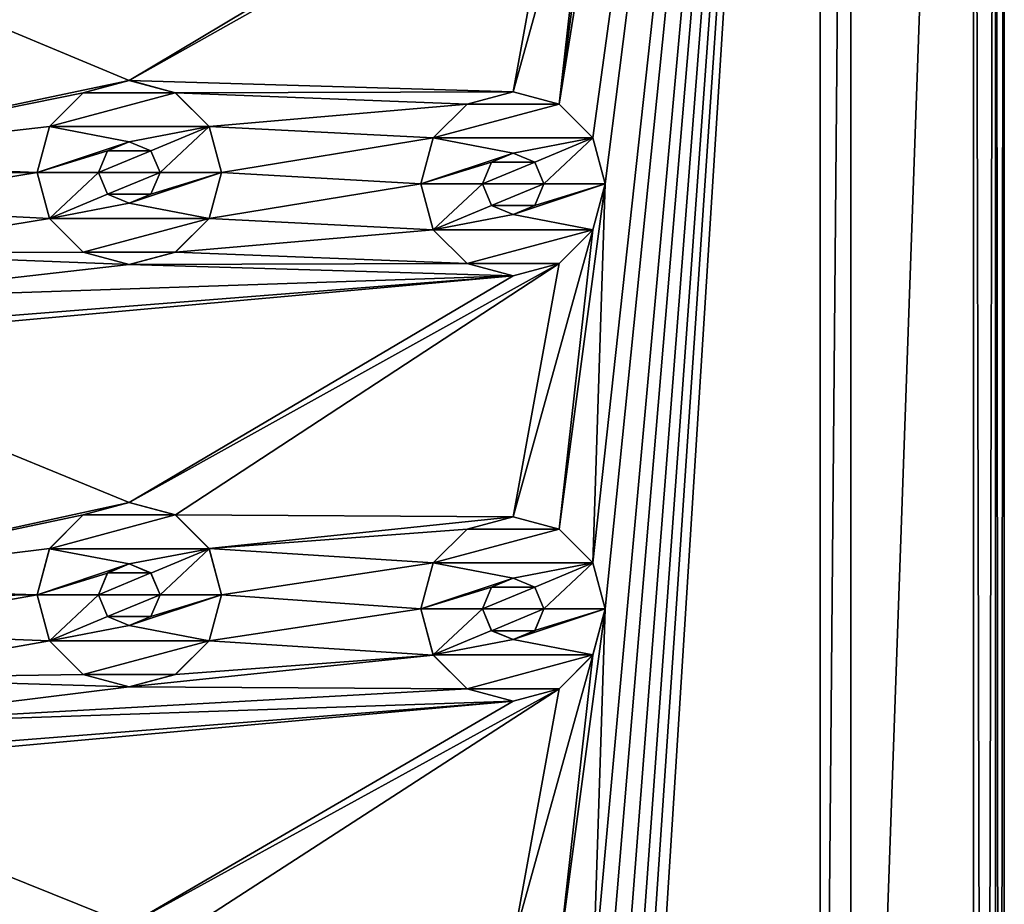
# Model space of a CAD drawing. Header units: millimetres. Extents: x -178 to 325, y 0 to 197.
# Tile 37 of 256: x -152 to -136, y 144 to 158. Entities that reach past the tile are written whole.
import ezdxf

# ---------------------------------------------------------------- set-up
doc = ezdxf.new("R2010")
doc.units = ezdxf.units.MM
doc.header["$LTSCALE"] = 52.148148
for name, color, linetype in [('6044', 7, 'CONTINUOUS'), ('6045', 7, 'CONTINUOUS'), ('6047', 7, 'CONTINUOUS'), ('6050', 7, 'CONTINUOUS'), ('6057', 7, 'CONTINUOUS'), ('6058', 7, 'CONTINUOUS'), ('6059', 7, 'CONTINUOUS'), ('6066', 7, 'CONTINUOUS'), ('6087', 7, 'CONTINUOUS'), ('6088', 7, 'CONTINUOUS'), ('6089', 7, 'CONTINUOUS'), ('6090', 7, 'CONTINUOUS'), ('6091', 7, 'CONTINUOUS'), ('6092', 7, 'CONTINUOUS'), ('6093', 7, 'CONTINUOUS'), ('6094', 7, 'CONTINUOUS'), ('6095', 7, 'CONTINUOUS'), ('6096', 7, 'CONTINUOUS'), ('6197', 7, 'CONTINUOUS'), ('6198', 7, 'CONTINUOUS'), ('6199', 7, 'CONTINUOUS'), ('6200', 7, 'CONTINUOUS'), ('6201', 7, 'CONTINUOUS'), ('6202', 7, 'CONTINUOUS'), ('6203', 7, 'CONTINUOUS'), ('6204', 7, 'CONTINUOUS'), ('6205', 7, 'CONTINUOUS'), ('6206', 7, 'CONTINUOUS')]:
    doc.layers.add(name, color=color, linetype=linetype)

msp = doc.modelspace()

# ---------------------------------------------------------------- linework, layer by layer
at = {"layer": '6044', "linetype": 'CONTINUOUS'}
for points in [[(-136.25, 183.25, -7.5), (-136.25, 26.75, -7.5), (-163.75, 183.25, -7.5), (-136.25, 183.25, -7.5)], [(-163.75, 183.25, -7.5), (-136.25, 26.75, -7.5), (-163.75, 26.75, -7.5), (-163.75, 183.25, -7.5)]]:
    msp.add_3dface(points, dxfattribs=at)
at = {"layer": '6045', "linetype": 'CONTINUOUS'}
for points in [[(-138.75, 183.25, 7.5), (-142.25, 162.486, 7.5), (-143, 156.864, 7.5), (-138.75, 183.25, 7.5)], [(-142.451, 156.314, 7.5), (-138.75, 183.25, 7.5), (-143, 156.864, 7.5), (-142.451, 156.314, 7.5)], [(-142.25, 155.565, 7.5), (-138.75, 183.25, 7.5), (-142.451, 156.314, 7.5), (-142.25, 155.565, 7.5)], [(-138.75, 183.25, 7.5), (-142.25, 155.565, 7.5), (-142.451, 149.393, 7.5), (-138.75, 183.25, 7.5)], [(-142.25, 148.643, 7.5), (-138.75, 183.25, 7.5), (-142.451, 149.393, 7.5), (-142.25, 148.643, 7.5)], [(-138.75, 183.25, 7.5), (-142.25, 148.643, 7.5), (-142.451, 142.472, 7.5), (-138.75, 183.25, 7.5)], [(-142.25, 141.722, 7.5), (-138.75, 183.25, 7.5), (-142.451, 142.472, 7.5), (-142.25, 141.722, 7.5)], [(-138.75, 183.25, 7.5), (-142.25, 141.722, 7.5), (-142.451, 135.55, 7.5), (-138.75, 183.25, 7.5)], [(-142.25, 134.8, 7.5), (-138.75, 183.25, 7.5), (-142.451, 135.55, 7.5), (-142.25, 134.8, 7.5)], [(-138.75, 183.25, 7.5), (-142.25, 134.8, 7.5), (-142.451, 128.629, 7.5), (-138.75, 183.25, 7.5)], [(-142.25, 127.879, 7.5), (-138.75, 183.25, 7.5), (-142.451, 128.629, 7.5), (-142.25, 127.879, 7.5)], [(-138.75, 126.75, 7.5), (-138.75, 183.25, 7.5), (-142.25, 127.879, 7.5), (-138.75, 126.75, 7.5)], [(-136.25, 26.75, 7.5), (-136.25, 183.25, 7.5), (-138.25, 126.75, 7.5), (-136.25, 26.75, 7.5)], [(-136.25, 183.25, 7.5), (-138.25, 183.25, 7.5), (-138.25, 126.75, 7.5), (-136.25, 183.25, 7.5)], [(-142.25, 162.486, 7.5), (-142.451, 161.736, 7.5), (-143, 156.864, 7.5), (-142.25, 162.486, 7.5)], [(-142.451, 161.736, 7.5), (-143, 161.187, 7.5), (-143.75, 157.064, 7.5), (-142.451, 161.736, 7.5)], [(-143, 156.864, 7.5), (-142.451, 161.736, 7.5), (-143.75, 157.064, 7.5), (-143, 156.864, 7.5)], [(-143, 161.187, 7.5), (-143.75, 160.986, 7.5), (-150, 157.249, 7.5), (-143, 161.187, 7.5)], [(-143.75, 157.064, 7.5), (-143, 161.187, 7.5), (-150, 157.249, 7.5), (-143.75, 157.064, 7.5)], [(-143.75, 160.986, 7.5), (-156.25, 159.857, 7.5), (-150, 157.249, 7.5), (-143.75, 160.986, 7.5)], [(-156.25, 159.857, 7.5), (-156.25, 155.935, 7.5), (-150, 157.249, 7.5), (-156.25, 159.857, 7.5)], [(-150, 157.249, 7.5), (-156.25, 155.935, 7.5), (-150.75, 157.049, 7.5), (-150, 157.249, 7.5)], [(-149.25, 157.049, 7.5), (-143.75, 157.064, 7.5), (-150, 157.249, 7.5), (-149.25, 157.049, 7.5)], [(-150.75, 157.049, 7.5), (-156.25, 155.935, 7.5), (-151.299, 156.5, 7.5), (-150.75, 157.049, 7.5)], [(-144.5, 156.864, 7.5), (-143.75, 157.064, 7.5), (-149.25, 157.049, 7.5), (-144.5, 156.864, 7.5)], [(-148.701, 156.5, 7.5), (-144.5, 156.864, 7.5), (-149.25, 157.049, 7.5), (-148.701, 156.5, 7.5)], [(-145.049, 156.314, 7.5), (-144.5, 156.864, 7.5), (-148.701, 156.5, 7.5), (-145.049, 156.314, 7.5)], [(-151.299, 156.5, 7.5), (-156.25, 155.935, 7.5), (-151.5, 155.75, 7.5), (-151.299, 156.5, 7.5)], [(-148.5, 155.75, 7.5), (-145.049, 156.314, 7.5), (-148.701, 156.5, 7.5), (-148.5, 155.75, 7.5)], [(-150, 156.25, 7.5), (-150.353, 156.104, 7.5), (-149.647, 156.104, 7.5), (-150, 156.25, 7.5)], [(-145.25, 155.565, 7.5), (-145.049, 156.314, 7.5), (-148.5, 155.75, 7.5), (-145.25, 155.565, 7.5)], [(-150.353, 156.104, 7.5), (-150.5, 155.75, 7.5), (-149.647, 156.104, 7.5), (-150.353, 156.104, 7.5)], [(-149.647, 156.104, 7.5), (-150.5, 155.75, 7.5), (-149.5, 155.75, 7.5), (-149.647, 156.104, 7.5)], [(-143.75, 156.064, 7.5), (-144.103, 155.918, 7.5), (-143.397, 155.918, 7.5), (-143.75, 156.064, 7.5)], [(-156.25, 155.935, 7.5), (-155.5, 155.734, 7.5), (-151.5, 155.75, 7.5), (-156.25, 155.935, 7.5)], [(-144.103, 155.918, 7.5), (-144.25, 155.565, 7.5), (-143.397, 155.918, 7.5), (-144.103, 155.918, 7.5)], [(-143.397, 155.918, 7.5), (-144.25, 155.565, 7.5), (-143.25, 155.565, 7.5), (-143.397, 155.918, 7.5)], [(-155.5, 155.734, 7.5), (-154.951, 155.185, 7.5), (-151.5, 155.75, 7.5), (-155.5, 155.734, 7.5)], [(-151.5, 155.75, 7.5), (-154.951, 155.185, 7.5), (-151.299, 155, 7.5), (-151.5, 155.75, 7.5)], [(-149.5, 155.75, 7.5), (-150.5, 155.75, 7.5), (-150.353, 155.396, 7.5), (-149.5, 155.75, 7.5)], [(-149.647, 155.396, 7.5), (-149.5, 155.75, 7.5), (-150.353, 155.396, 7.5), (-149.647, 155.396, 7.5)], [(-145.25, 155.565, 7.5), (-148.5, 155.75, 7.5), (-148.701, 155, 7.5), (-145.25, 155.565, 7.5)], [(-145.049, 154.815, 7.5), (-145.25, 155.565, 7.5), (-148.701, 155, 7.5), (-145.049, 154.815, 7.5)], [(-143.25, 155.565, 7.5), (-144.25, 155.565, 7.5), (-144.103, 155.211, 7.5), (-143.25, 155.565, 7.5)], [(-143.397, 155.211, 7.5), (-143.25, 155.565, 7.5), (-144.103, 155.211, 7.5), (-143.397, 155.211, 7.5)], [(-142.25, 155.565, 7.5), (-142.451, 154.815, 7.5), (-143, 149.942, 7.5), (-142.25, 155.565, 7.5)], [(-142.451, 149.393, 7.5), (-142.25, 155.565, 7.5), (-143, 149.942, 7.5), (-142.451, 149.393, 7.5)], [(-150, 155.25, 7.5), (-149.647, 155.396, 7.5), (-150.353, 155.396, 7.5), (-150, 155.25, 7.5)], [(-154.951, 155.185, 7.5), (-154.75, 154.435, 7.5), (-151.299, 155, 7.5), (-154.951, 155.185, 7.5)], [(-143.75, 155.065, 7.5), (-143.397, 155.211, 7.5), (-144.103, 155.211, 7.5), (-143.75, 155.065, 7.5)], [(-151.299, 155, 7.5), (-154.75, 154.435, 7.5), (-150.75, 154.451, 7.5), (-151.299, 155, 7.5)], [(-149.25, 154.451, 7.5), (-145.049, 154.815, 7.5), (-148.701, 155, 7.5), (-149.25, 154.451, 7.5)], [(-144.5, 154.266, 7.5), (-145.049, 154.815, 7.5), (-149.25, 154.451, 7.5), (-144.5, 154.266, 7.5)], [(-142.451, 154.815, 7.5), (-143, 154.266, 7.5), (-143.75, 150.143, 7.5), (-142.451, 154.815, 7.5)], [(-143, 149.942, 7.5), (-142.451, 154.815, 7.5), (-143.75, 150.143, 7.5), (-143, 149.942, 7.5)], [(-154.75, 154.435, 7.5), (-154.951, 153.686, 7.5), (-150, 154.251, 7.5), (-154.75, 154.435, 7.5)], [(-150.75, 154.451, 7.5), (-154.75, 154.435, 7.5), (-150, 154.251, 7.5), (-150.75, 154.451, 7.5)], [(-150, 154.251, 7.5), (-144.5, 154.266, 7.5), (-149.25, 154.451, 7.5), (-150, 154.251, 7.5)], [(-143.75, 154.065, 7.5), (-144.5, 154.266, 7.5), (-150, 154.251, 7.5), (-143.75, 154.065, 7.5)], [(-143, 154.266, 7.5), (-143.75, 154.065, 7.5), (-150, 150.374, 7.5), (-143, 154.266, 7.5)], [(-149.25, 150.174, 7.5), (-143, 154.266, 7.5), (-150, 150.374, 7.5), (-149.25, 150.174, 7.5)], [(-143.75, 150.143, 7.5), (-143, 154.266, 7.5), (-149.25, 150.174, 7.5), (-143.75, 150.143, 7.5)], [(-154.951, 153.686, 7.5), (-143.75, 154.065, 7.5), (-150, 154.251, 7.5), (-154.951, 153.686, 7.5)], [(-156.25, 152.936, 7.5), (-143.75, 154.065, 7.5), (-155.5, 153.136, 7.5), (-156.25, 152.936, 7.5)], [(-143.75, 154.065, 7.5), (-156.25, 152.936, 7.5), (-150, 150.374, 7.5), (-143.75, 154.065, 7.5)], [(-155.5, 153.136, 7.5), (-143.75, 154.065, 7.5), (-154.951, 153.686, 7.5), (-155.5, 153.136, 7.5)], [(-156.25, 152.936, 7.5), (-156.25, 149.014, 7.5), (-150, 150.374, 7.5), (-156.25, 152.936, 7.5)], [(-150, 150.374, 7.5), (-156.25, 149.014, 7.5), (-150.75, 150.174, 7.5), (-150, 150.374, 7.5)], [(-150.75, 150.174, 7.5), (-156.25, 149.014, 7.5), (-151.299, 149.625, 7.5), (-150.75, 150.174, 7.5)], [(-148.701, 149.625, 7.5), (-143.75, 150.143, 7.5), (-149.25, 150.174, 7.5), (-148.701, 149.625, 7.5)], [(-144.5, 149.942, 7.5), (-143.75, 150.143, 7.5), (-148.701, 149.625, 7.5), (-144.5, 149.942, 7.5)], [(-145.049, 149.393, 7.5), (-144.5, 149.942, 7.5), (-148.701, 149.625, 7.5), (-145.049, 149.393, 7.5)], [(-151.299, 149.625, 7.5), (-156.25, 149.014, 7.5), (-151.5, 148.875, 7.5), (-151.299, 149.625, 7.5)], [(-148.5, 148.875, 7.5), (-145.049, 149.393, 7.5), (-148.701, 149.625, 7.5), (-148.5, 148.875, 7.5)], [(-150, 149.375, 7.5), (-150.353, 149.229, 7.5), (-149.647, 149.229, 7.5), (-150, 149.375, 7.5)], [(-145.25, 148.643, 7.5), (-145.049, 149.393, 7.5), (-148.5, 148.875, 7.5), (-145.25, 148.643, 7.5)], [(-150.353, 149.229, 7.5), (-150.5, 148.875, 7.5), (-149.647, 149.229, 7.5), (-150.353, 149.229, 7.5)], [(-149.647, 149.229, 7.5), (-150.5, 148.875, 7.5), (-149.5, 148.875, 7.5), (-149.647, 149.229, 7.5)], [(-143.75, 149.143, 7.5), (-144.103, 148.997, 7.5), (-143.397, 148.997, 7.5), (-143.75, 149.143, 7.5)], [(-156.25, 149.014, 7.5), (-155.5, 148.813, 7.5), (-151.5, 148.875, 7.5), (-156.25, 149.014, 7.5)], [(-144.103, 148.997, 7.5), (-144.25, 148.643, 7.5), (-143.397, 148.997, 7.5), (-144.103, 148.997, 7.5)], [(-143.397, 148.997, 7.5), (-144.25, 148.643, 7.5), (-143.25, 148.643, 7.5), (-143.397, 148.997, 7.5)], [(-155.5, 148.813, 7.5), (-154.951, 148.264, 7.5), (-151.5, 148.875, 7.5), (-155.5, 148.813, 7.5)], [(-151.5, 148.875, 7.5), (-154.951, 148.264, 7.5), (-151.299, 148.125, 7.5), (-151.5, 148.875, 7.5)], [(-149.5, 148.875, 7.5), (-150.5, 148.875, 7.5), (-150.353, 148.521, 7.5), (-149.5, 148.875, 7.5)], [(-149.647, 148.521, 7.5), (-149.5, 148.875, 7.5), (-150.353, 148.521, 7.5), (-149.647, 148.521, 7.5)], [(-145.25, 148.643, 7.5), (-148.5, 148.875, 7.5), (-148.701, 148.125, 7.5), (-145.25, 148.643, 7.5)], [(-150, 148.375, 7.5), (-149.647, 148.521, 7.5), (-150.353, 148.521, 7.5), (-150, 148.375, 7.5)], [(-145.049, 147.893, 7.5), (-145.25, 148.643, 7.5), (-148.701, 148.125, 7.5), (-145.049, 147.893, 7.5)], [(-143.25, 148.643, 7.5), (-144.25, 148.643, 7.5), (-144.103, 148.289, 7.5), (-143.25, 148.643, 7.5)], [(-143.397, 148.289, 7.5), (-143.25, 148.643, 7.5), (-144.103, 148.289, 7.5), (-143.397, 148.289, 7.5)], [(-142.25, 148.643, 7.5), (-142.451, 147.893, 7.5), (-143, 143.021, 7.5), (-142.25, 148.643, 7.5)], [(-142.451, 142.472, 7.5), (-142.25, 148.643, 7.5), (-143, 143.021, 7.5), (-142.451, 142.472, 7.5)], [(-154.951, 148.264, 7.5), (-154.75, 147.514, 7.5), (-151.299, 148.125, 7.5), (-154.951, 148.264, 7.5)], [(-143.75, 148.144, 7.5), (-143.397, 148.289, 7.5), (-144.103, 148.289, 7.5), (-143.75, 148.144, 7.5)], [(-151.299, 148.125, 7.5), (-154.75, 147.514, 7.5), (-150.75, 147.576, 7.5), (-151.299, 148.125, 7.5)], [(-149.25, 147.576, 7.5), (-145.049, 147.893, 7.5), (-148.701, 148.125, 7.5), (-149.25, 147.576, 7.5)], [(-144.5, 147.344, 7.5), (-145.049, 147.893, 7.5), (-150, 147.376, 7.5), (-144.5, 147.344, 7.5)], [(-150, 147.376, 7.5), (-145.049, 147.893, 7.5), (-149.25, 147.576, 7.5), (-150, 147.376, 7.5)], [(-142.451, 147.893, 7.5), (-143, 147.344, 7.5), (-143.75, 143.221, 7.5), (-142.451, 147.893, 7.5)], [(-143, 143.021, 7.5), (-142.451, 147.893, 7.5), (-143.75, 143.221, 7.5), (-143, 143.021, 7.5)], [(-150.75, 147.576, 7.5), (-154.75, 147.514, 7.5), (-150, 147.376, 7.5), (-150.75, 147.576, 7.5)], [(-154.75, 147.514, 7.5), (-154.951, 146.764, 7.5), (-150, 147.376, 7.5), (-154.75, 147.514, 7.5)], [(-154.951, 146.764, 7.5), (-144.5, 147.344, 7.5), (-150, 147.376, 7.5), (-154.951, 146.764, 7.5)], [(-143.75, 147.144, 7.5), (-144.5, 147.344, 7.5), (-154.951, 146.764, 7.5), (-143.75, 147.144, 7.5)], [(-143, 147.344, 7.5), (-143.75, 147.144, 7.5), (-150, 143.499, 7.5), (-143, 147.344, 7.5)], [(-149.25, 143.299, 7.5), (-143, 147.344, 7.5), (-150, 143.499, 7.5), (-149.25, 143.299, 7.5)], [(-143.75, 143.221, 7.5), (-143, 147.344, 7.5), (-149.25, 143.299, 7.5), (-143.75, 143.221, 7.5)], [(-156.25, 146.015, 7.5), (-143.75, 147.144, 7.5), (-155.5, 146.215, 7.5), (-156.25, 146.015, 7.5)], [(-143.75, 147.144, 7.5), (-156.25, 146.015, 7.5), (-150, 143.499, 7.5), (-143.75, 147.144, 7.5)], [(-155.5, 146.215, 7.5), (-143.75, 147.144, 7.5), (-154.951, 146.764, 7.5), (-155.5, 146.215, 7.5)], [(-156.25, 146.015, 7.5), (-156.25, 142.092, 7.5), (-150, 143.499, 7.5), (-156.25, 146.015, 7.5)]]:
    msp.add_3dface(points, dxfattribs=at)
at = {"layer": '6047', "linetype": 'CONTINUOUS'}
for points in [[(-135.75, 26.75, -7), (-135.75, 183.25, -7), (-135.75, 26.75, 7), (-135.75, 26.75, -7)], [(-135.75, 26.75, 7), (-135.75, 183.25, -7), (-135.75, 183.25, 7), (-135.75, 26.75, 7)]]:
    msp.add_3dface(points, dxfattribs=at)
at = {"layer": '6050', "linetype": 'CONTINUOUS'}
for points in [[(-136.25, 26.75, -7.5), (-136.25, 183.25, -7.5), (-135.896, 183.25, -7.354), (-136.25, 26.75, -7.5)], [(-135.896, 26.75, -7.354), (-136.25, 26.75, -7.5), (-135.896, 183.25, -7.354), (-135.896, 26.75, -7.354)], [(-135.75, 183.25, -7), (-135.75, 26.75, -7), (-135.896, 26.75, -7.354), (-135.75, 183.25, -7)], [(-135.75, 183.25, -7), (-135.896, 26.75, -7.354), (-135.896, 183.25, -7.354), (-135.75, 183.25, -7)]]:
    msp.add_3dface(points, dxfattribs=at)
at = {"layer": '6057', "linetype": 'CONTINUOUS'}
for points in [[(-136.25, 183.25, 7.5), (-136.25, 26.75, 7.5), (-135.896, 26.75, 7.354), (-136.25, 183.25, 7.5)], [(-135.896, 183.25, 7.354), (-136.25, 183.25, 7.5), (-135.896, 26.75, 7.354), (-135.896, 183.25, 7.354)], [(-135.75, 26.75, 7), (-135.75, 183.25, 7), (-135.896, 183.25, 7.354), (-135.75, 26.75, 7)], [(-135.75, 26.75, 7), (-135.896, 183.25, 7.354), (-135.896, 26.75, 7.354), (-135.75, 26.75, 7)]]:
    msp.add_3dface(points, dxfattribs=at)
at = {"layer": '6058', "linetype": 'CONTINUOUS'}
for points in [[(-138.75, 183.25, 5.5), (-138.75, 126.75, 5.5), (-138.25, 183.25, 5.5), (-138.75, 183.25, 5.5)], [(-138.25, 183.25, 5.5), (-138.75, 126.75, 5.5), (-138.25, 126.75, 5.5), (-138.25, 183.25, 5.5)]]:
    msp.add_3dface(points, dxfattribs=at)
at = {"layer": '6059', "linetype": 'CONTINUOUS'}
for points in [[(-138.75, 183.25, 7.5), (-138.75, 126.75, 7.5), (-138.75, 183.25, 5.5), (-138.75, 183.25, 7.5)], [(-138.75, 183.25, 5.5), (-138.75, 126.75, 7.5), (-138.75, 126.75, 5.5), (-138.75, 183.25, 5.5)]]:
    msp.add_3dface(points, dxfattribs=at)
at = {"layer": '6066', "linetype": 'CONTINUOUS'}
for points in [[(-138.25, 126.75, 7.5), (-138.25, 183.25, 7.5), (-138.25, 126.75, 5.5), (-138.25, 126.75, 7.5)], [(-138.25, 183.25, 7.5), (-138.25, 183.25, 5.5), (-138.25, 126.75, 5.5), (-138.25, 183.25, 7.5)]]:
    msp.add_3dface(points, dxfattribs=at)
at = {"layer": '6087', "linetype": 'CONTINUOUS'}
for points in [[(-143.75, 157.065, 9.5), (-144.499, 156.864, 9.5), (-143.001, 156.864, 9.5), (-143.75, 157.065, 9.5)], [(-144.499, 156.864, 9.5), (-145.049, 156.313, 9.5), (-143.001, 156.864, 9.5), (-144.499, 156.864, 9.5)], [(-143.001, 156.864, 9.5), (-145.049, 156.313, 9.5), (-142.451, 156.313, 9.5), (-143.001, 156.864, 9.5)], [(-145.049, 156.313, 9.5), (-145.25, 155.565, 9.5), (-143.75, 156.065, 9.5), (-145.049, 156.313, 9.5)], [(-142.451, 156.313, 9.5), (-145.049, 156.313, 9.5), (-143.75, 156.065, 9.5), (-142.451, 156.313, 9.5)], [(-143.397, 155.918, 9.5), (-142.451, 156.313, 9.5), (-143.75, 156.065, 9.5), (-143.397, 155.918, 9.5)], [(-143.25, 155.565, 9.5), (-142.451, 156.313, 9.5), (-143.397, 155.918, 9.5), (-143.25, 155.565, 9.5)], [(-142.25, 155.565, 9.5), (-142.451, 156.313, 9.5), (-143.25, 155.565, 9.5), (-142.25, 155.565, 9.5)], [(-143.75, 156.065, 9.5), (-145.25, 155.565, 9.5), (-144.103, 155.918, 9.5), (-143.75, 156.065, 9.5)], [(-144.103, 155.918, 9.5), (-145.25, 155.565, 9.5), (-144.25, 155.565, 9.5), (-144.103, 155.918, 9.5)], [(-145.25, 155.565, 9.5), (-145.049, 154.816, 9.5), (-144.25, 155.565, 9.5), (-145.25, 155.565, 9.5)], [(-144.25, 155.565, 9.5), (-145.049, 154.816, 9.5), (-144.103, 155.212, 9.5), (-144.25, 155.565, 9.5)], [(-142.451, 154.816, 9.5), (-142.25, 155.565, 9.5), (-143.75, 155.065, 9.5), (-142.451, 154.816, 9.5)], [(-143.75, 155.065, 9.5), (-142.25, 155.565, 9.5), (-143.397, 155.212, 9.5), (-143.75, 155.065, 9.5)], [(-142.25, 155.565, 9.5), (-143.25, 155.565, 9.5), (-143.397, 155.212, 9.5), (-142.25, 155.565, 9.5)], [(-144.103, 155.212, 9.5), (-145.049, 154.816, 9.5), (-143.75, 155.065, 9.5), (-144.103, 155.212, 9.5)], [(-145.049, 154.816, 9.5), (-142.451, 154.816, 9.5), (-143.75, 155.065, 9.5), (-145.049, 154.816, 9.5)], [(-144.499, 154.266, 9.5), (-142.451, 154.816, 9.5), (-145.049, 154.816, 9.5), (-144.499, 154.266, 9.5)], [(-143.001, 154.266, 9.5), (-142.451, 154.816, 9.5), (-144.499, 154.266, 9.5), (-143.001, 154.266, 9.5)], [(-143.75, 154.065, 9.5), (-143.001, 154.266, 9.5), (-144.499, 154.266, 9.5), (-143.75, 154.065, 9.5)]]:
    msp.add_3dface(points, dxfattribs=at)
at = {"layer": '6088', "linetype": 'CONTINUOUS'}
for points in [[(-143.75, 157.064, 7.5), (-144.5, 156.864, 7.5), (-143.75, 157.065, 9.5), (-143.75, 157.064, 7.5)], [(-144.5, 156.864, 7.5), (-144.499, 156.864, 9.5), (-143.75, 157.065, 9.5), (-144.5, 156.864, 7.5)], [(-143.75, 157.064, 7.5), (-143.75, 157.065, 9.5), (-143.001, 156.864, 9.5), (-143.75, 157.064, 7.5)], [(-143, 156.864, 7.5), (-143.75, 157.064, 7.5), (-143.001, 156.864, 9.5), (-143, 156.864, 7.5)], [(-144.5, 156.864, 7.5), (-145.049, 156.314, 7.5), (-144.499, 156.864, 9.5), (-144.5, 156.864, 7.5)], [(-145.049, 156.314, 7.5), (-145.049, 156.313, 9.5), (-144.499, 156.864, 9.5), (-145.049, 156.314, 7.5)], [(-143, 156.864, 7.5), (-143.001, 156.864, 9.5), (-142.451, 156.313, 9.5), (-143, 156.864, 7.5)], [(-142.451, 156.314, 7.5), (-143, 156.864, 7.5), (-142.451, 156.313, 9.5), (-142.451, 156.314, 7.5)], [(-145.049, 156.314, 7.5), (-145.25, 155.565, 7.5), (-145.049, 156.313, 9.5), (-145.049, 156.314, 7.5)], [(-145.25, 155.565, 7.5), (-145.25, 155.565, 9.5), (-145.049, 156.313, 9.5), (-145.25, 155.565, 7.5)], [(-142.25, 155.565, 7.5), (-142.451, 156.314, 7.5), (-142.25, 155.565, 9.5), (-142.25, 155.565, 7.5)], [(-142.25, 155.565, 9.5), (-142.451, 156.314, 7.5), (-142.451, 156.313, 9.5), (-142.25, 155.565, 9.5)]]:
    msp.add_3dface(points, dxfattribs=at)
at = {"layer": '6089', "linetype": 'CONTINUOUS'}
for points in [[(-145.25, 155.565, 7.5), (-145.049, 154.815, 7.5), (-145.25, 155.565, 9.5), (-145.25, 155.565, 7.5)], [(-145.049, 154.815, 7.5), (-145.049, 154.816, 9.5), (-145.25, 155.565, 9.5), (-145.049, 154.815, 7.5)], [(-142.451, 154.815, 7.5), (-142.25, 155.565, 7.5), (-142.451, 154.816, 9.5), (-142.451, 154.815, 7.5)], [(-142.25, 155.565, 7.5), (-142.25, 155.565, 9.5), (-142.451, 154.816, 9.5), (-142.25, 155.565, 7.5)], [(-145.049, 154.815, 7.5), (-144.5, 154.266, 7.5), (-145.049, 154.816, 9.5), (-145.049, 154.815, 7.5)], [(-144.5, 154.266, 7.5), (-144.499, 154.266, 9.5), (-145.049, 154.816, 9.5), (-144.5, 154.266, 7.5)], [(-142.451, 154.815, 7.5), (-142.451, 154.816, 9.5), (-143.001, 154.266, 9.5), (-142.451, 154.815, 7.5)], [(-143, 154.266, 7.5), (-142.451, 154.815, 7.5), (-143.001, 154.266, 9.5), (-143, 154.266, 7.5)], [(-144.5, 154.266, 7.5), (-143.75, 154.065, 7.5), (-144.499, 154.266, 9.5), (-144.5, 154.266, 7.5)], [(-143.75, 154.065, 7.5), (-143.75, 154.065, 9.5), (-144.499, 154.266, 9.5), (-143.75, 154.065, 7.5)], [(-143.75, 154.065, 7.5), (-143, 154.266, 7.5), (-143.75, 154.065, 9.5), (-143.75, 154.065, 7.5)], [(-143, 154.266, 7.5), (-143.001, 154.266, 9.5), (-143.75, 154.065, 9.5), (-143, 154.266, 7.5)]]:
    msp.add_3dface(points, dxfattribs=at)
at = {"layer": '6090', "linetype": 'CONTINUOUS'}
for points in [[(-144.103, 155.211, 7.5), (-144.25, 155.565, 7.5), (-144.103, 155.212, 9.5), (-144.103, 155.211, 7.5)], [(-144.25, 155.565, 7.5), (-144.25, 155.565, 9.5), (-144.103, 155.212, 9.5), (-144.25, 155.565, 7.5)], [(-143.25, 155.565, 7.5), (-143.397, 155.211, 7.5), (-143.25, 155.565, 9.5), (-143.25, 155.565, 7.5)], [(-143.25, 155.565, 9.5), (-143.397, 155.211, 7.5), (-143.397, 155.212, 9.5), (-143.25, 155.565, 9.5)], [(-144.103, 155.211, 7.5), (-144.103, 155.212, 9.5), (-143.75, 155.065, 9.5), (-144.103, 155.211, 7.5)], [(-143.75, 155.065, 7.5), (-144.103, 155.211, 7.5), (-143.75, 155.065, 9.5), (-143.75, 155.065, 7.5)], [(-143.397, 155.211, 7.5), (-143.75, 155.065, 7.5), (-143.397, 155.212, 9.5), (-143.397, 155.211, 7.5)], [(-143.75, 155.065, 7.5), (-143.75, 155.065, 9.5), (-143.397, 155.212, 9.5), (-143.75, 155.065, 7.5)]]:
    msp.add_3dface(points, dxfattribs=at)
at = {"layer": '6091', "linetype": 'CONTINUOUS'}
for points in [[(-143.75, 156.064, 7.5), (-143.75, 156.065, 9.5), (-144.103, 155.918, 9.5), (-143.75, 156.064, 7.5)], [(-144.103, 155.918, 7.5), (-143.75, 156.064, 7.5), (-144.103, 155.918, 9.5), (-144.103, 155.918, 7.5)], [(-143.75, 156.064, 7.5), (-143.397, 155.918, 7.5), (-143.75, 156.065, 9.5), (-143.75, 156.064, 7.5)], [(-143.397, 155.918, 7.5), (-143.397, 155.918, 9.5), (-143.75, 156.065, 9.5), (-143.397, 155.918, 7.5)], [(-144.25, 155.565, 7.5), (-144.103, 155.918, 7.5), (-144.25, 155.565, 9.5), (-144.25, 155.565, 7.5)], [(-144.103, 155.918, 7.5), (-144.103, 155.918, 9.5), (-144.25, 155.565, 9.5), (-144.103, 155.918, 7.5)], [(-143.397, 155.918, 7.5), (-143.25, 155.565, 7.5), (-143.397, 155.918, 9.5), (-143.397, 155.918, 7.5)], [(-143.25, 155.565, 7.5), (-143.25, 155.565, 9.5), (-143.397, 155.918, 9.5), (-143.25, 155.565, 7.5)]]:
    msp.add_3dface(points, dxfattribs=at)
at = {"layer": '6092', "linetype": 'CONTINUOUS'}
for points in [[(-143.75, 150.143, 9.5), (-144.499, 149.942, 9.5), (-143.001, 149.942, 9.5), (-143.75, 150.143, 9.5)], [(-144.499, 149.942, 9.5), (-145.049, 149.392, 9.5), (-143.001, 149.942, 9.5), (-144.499, 149.942, 9.5)], [(-143.001, 149.942, 9.5), (-145.049, 149.392, 9.5), (-142.451, 149.392, 9.5), (-143.001, 149.942, 9.5)], [(-145.049, 149.392, 9.5), (-145.25, 148.643, 9.5), (-143.75, 149.143, 9.5), (-145.049, 149.392, 9.5)], [(-142.451, 149.392, 9.5), (-145.049, 149.392, 9.5), (-143.75, 149.143, 9.5), (-142.451, 149.392, 9.5)], [(-143.397, 148.996, 9.5), (-142.451, 149.392, 9.5), (-143.75, 149.143, 9.5), (-143.397, 148.996, 9.5)], [(-143.25, 148.643, 9.5), (-142.451, 149.392, 9.5), (-143.397, 148.996, 9.5), (-143.25, 148.643, 9.5)], [(-142.25, 148.643, 9.5), (-142.451, 149.392, 9.5), (-143.25, 148.643, 9.5), (-142.25, 148.643, 9.5)], [(-143.75, 149.143, 9.5), (-145.25, 148.643, 9.5), (-144.103, 148.996, 9.5), (-143.75, 149.143, 9.5)], [(-144.103, 148.996, 9.5), (-145.25, 148.643, 9.5), (-144.25, 148.643, 9.5), (-144.103, 148.996, 9.5)], [(-145.25, 148.643, 9.5), (-145.049, 147.895, 9.5), (-144.25, 148.643, 9.5), (-145.25, 148.643, 9.5)], [(-144.25, 148.643, 9.5), (-145.049, 147.895, 9.5), (-144.103, 148.29, 9.5), (-144.25, 148.643, 9.5)], [(-142.451, 147.895, 9.5), (-142.25, 148.643, 9.5), (-143.75, 148.143, 9.5), (-142.451, 147.895, 9.5)], [(-143.75, 148.143, 9.5), (-142.25, 148.643, 9.5), (-143.397, 148.29, 9.5), (-143.75, 148.143, 9.5)], [(-142.25, 148.643, 9.5), (-143.25, 148.643, 9.5), (-143.397, 148.29, 9.5), (-142.25, 148.643, 9.5)], [(-144.103, 148.29, 9.5), (-145.049, 147.895, 9.5), (-143.75, 148.143, 9.5), (-144.103, 148.29, 9.5)], [(-145.049, 147.895, 9.5), (-142.451, 147.895, 9.5), (-143.75, 148.143, 9.5), (-145.049, 147.895, 9.5)], [(-144.499, 147.344, 9.5), (-142.451, 147.895, 9.5), (-145.049, 147.895, 9.5), (-144.499, 147.344, 9.5)], [(-143.001, 147.344, 9.5), (-142.451, 147.895, 9.5), (-144.499, 147.344, 9.5), (-143.001, 147.344, 9.5)], [(-143.75, 147.143, 9.5), (-143.001, 147.344, 9.5), (-144.499, 147.344, 9.5), (-143.75, 147.143, 9.5)]]:
    msp.add_3dface(points, dxfattribs=at)
at = {"layer": '6093', "linetype": 'CONTINUOUS'}
for points in [[(-143.75, 150.143, 7.5), (-144.5, 149.942, 7.5), (-143.75, 150.143, 9.5), (-143.75, 150.143, 7.5)], [(-144.5, 149.942, 7.5), (-144.499, 149.942, 9.5), (-143.75, 150.143, 9.5), (-144.5, 149.942, 7.5)], [(-143, 149.942, 7.5), (-143.75, 150.143, 7.5), (-143.001, 149.942, 9.5), (-143, 149.942, 7.5)], [(-143.75, 150.143, 7.5), (-143.75, 150.143, 9.5), (-143.001, 149.942, 9.5), (-143.75, 150.143, 7.5)], [(-144.5, 149.942, 7.5), (-145.049, 149.393, 7.5), (-144.499, 149.942, 9.5), (-144.5, 149.942, 7.5)], [(-145.049, 149.393, 7.5), (-145.049, 149.392, 9.5), (-144.499, 149.942, 9.5), (-145.049, 149.393, 7.5)], [(-143, 149.942, 7.5), (-143.001, 149.942, 9.5), (-142.451, 149.392, 9.5), (-143, 149.942, 7.5)], [(-142.451, 149.393, 7.5), (-143, 149.942, 7.5), (-142.451, 149.392, 9.5), (-142.451, 149.393, 7.5)], [(-145.049, 149.393, 7.5), (-145.25, 148.643, 7.5), (-145.049, 149.392, 9.5), (-145.049, 149.393, 7.5)], [(-145.25, 148.643, 7.5), (-145.25, 148.643, 9.5), (-145.049, 149.392, 9.5), (-145.25, 148.643, 7.5)], [(-142.25, 148.643, 7.5), (-142.451, 149.393, 7.5), (-142.25, 148.643, 9.5), (-142.25, 148.643, 7.5)], [(-142.25, 148.643, 9.5), (-142.451, 149.393, 7.5), (-142.451, 149.392, 9.5), (-142.25, 148.643, 9.5)]]:
    msp.add_3dface(points, dxfattribs=at)
at = {"layer": '6094', "linetype": 'CONTINUOUS'}
for points in [[(-145.25, 148.643, 7.5), (-145.049, 147.893, 7.5), (-145.25, 148.643, 9.5), (-145.25, 148.643, 7.5)], [(-145.049, 147.893, 7.5), (-145.049, 147.895, 9.5), (-145.25, 148.643, 9.5), (-145.049, 147.893, 7.5)], [(-142.451, 147.893, 7.5), (-142.25, 148.643, 7.5), (-142.451, 147.895, 9.5), (-142.451, 147.893, 7.5)], [(-142.25, 148.643, 7.5), (-142.25, 148.643, 9.5), (-142.451, 147.895, 9.5), (-142.25, 148.643, 7.5)], [(-145.049, 147.893, 7.5), (-144.5, 147.344, 7.5), (-145.049, 147.895, 9.5), (-145.049, 147.893, 7.5)], [(-144.5, 147.344, 7.5), (-144.499, 147.344, 9.5), (-145.049, 147.895, 9.5), (-144.5, 147.344, 7.5)], [(-142.451, 147.893, 7.5), (-142.451, 147.895, 9.5), (-143.001, 147.344, 9.5), (-142.451, 147.893, 7.5)], [(-143, 147.344, 7.5), (-142.451, 147.893, 7.5), (-143.001, 147.344, 9.5), (-143, 147.344, 7.5)], [(-144.5, 147.344, 7.5), (-143.75, 147.144, 7.5), (-144.499, 147.344, 9.5), (-144.5, 147.344, 7.5)], [(-143.75, 147.144, 7.5), (-143.75, 147.143, 9.5), (-144.499, 147.344, 9.5), (-143.75, 147.144, 7.5)], [(-143.75, 147.144, 7.5), (-143, 147.344, 7.5), (-143.75, 147.143, 9.5), (-143.75, 147.144, 7.5)], [(-143, 147.344, 7.5), (-143.001, 147.344, 9.5), (-143.75, 147.143, 9.5), (-143, 147.344, 7.5)]]:
    msp.add_3dface(points, dxfattribs=at)
at = {"layer": '6095', "linetype": 'CONTINUOUS'}
for points in [[(-144.103, 148.289, 7.5), (-144.25, 148.643, 7.5), (-144.103, 148.29, 9.5), (-144.103, 148.289, 7.5)], [(-144.25, 148.643, 7.5), (-144.25, 148.643, 9.5), (-144.103, 148.29, 9.5), (-144.25, 148.643, 7.5)], [(-143.25, 148.643, 7.5), (-143.397, 148.289, 7.5), (-143.25, 148.643, 9.5), (-143.25, 148.643, 7.5)], [(-143.25, 148.643, 9.5), (-143.397, 148.289, 7.5), (-143.397, 148.29, 9.5), (-143.25, 148.643, 9.5)], [(-144.103, 148.289, 7.5), (-144.103, 148.29, 9.5), (-143.75, 148.143, 9.5), (-144.103, 148.289, 7.5)], [(-143.75, 148.144, 7.5), (-144.103, 148.289, 7.5), (-143.75, 148.143, 9.5), (-143.75, 148.144, 7.5)], [(-143.397, 148.289, 7.5), (-143.75, 148.144, 7.5), (-143.397, 148.29, 9.5), (-143.397, 148.289, 7.5)], [(-143.75, 148.144, 7.5), (-143.75, 148.143, 9.5), (-143.397, 148.29, 9.5), (-143.75, 148.144, 7.5)]]:
    msp.add_3dface(points, dxfattribs=at)
at = {"layer": '6096', "linetype": 'CONTINUOUS'}
for points in [[(-144.103, 148.997, 7.5), (-143.75, 149.143, 7.5), (-144.103, 148.996, 9.5), (-144.103, 148.997, 7.5)], [(-143.75, 149.143, 7.5), (-143.75, 149.143, 9.5), (-144.103, 148.996, 9.5), (-143.75, 149.143, 7.5)], [(-143.75, 149.143, 7.5), (-143.397, 148.997, 7.5), (-143.75, 149.143, 9.5), (-143.75, 149.143, 7.5)], [(-143.397, 148.997, 7.5), (-143.397, 148.996, 9.5), (-143.75, 149.143, 9.5), (-143.397, 148.997, 7.5)], [(-144.25, 148.643, 7.5), (-144.103, 148.997, 7.5), (-144.25, 148.643, 9.5), (-144.25, 148.643, 7.5)], [(-144.103, 148.997, 7.5), (-144.103, 148.996, 9.5), (-144.25, 148.643, 9.5), (-144.103, 148.997, 7.5)], [(-143.397, 148.997, 7.5), (-143.25, 148.643, 7.5), (-143.397, 148.996, 9.5), (-143.397, 148.997, 7.5)], [(-143.25, 148.643, 7.5), (-143.25, 148.643, 9.5), (-143.397, 148.996, 9.5), (-143.25, 148.643, 7.5)]]:
    msp.add_3dface(points, dxfattribs=at)
at = {"layer": '6197', "linetype": 'CONTINUOUS'}
for points in [[(-150, 157.25, 9.5), (-150.749, 157.049, 9.5), (-149.251, 157.049, 9.5), (-150, 157.25, 9.5)], [(-150.749, 157.049, 9.5), (-151.299, 156.499, 9.5), (-149.251, 157.049, 9.5), (-150.749, 157.049, 9.5)], [(-149.251, 157.049, 9.5), (-151.299, 156.499, 9.5), (-148.701, 156.499, 9.5), (-149.251, 157.049, 9.5)], [(-151.5, 155.75, 9.5), (-150, 156.25, 9.5), (-151.299, 156.499, 9.5), (-151.5, 155.75, 9.5)], [(-151.299, 156.499, 9.5), (-150, 156.25, 9.5), (-148.701, 156.499, 9.5), (-151.299, 156.499, 9.5)], [(-150, 156.25, 9.5), (-149.647, 156.103, 9.5), (-148.701, 156.499, 9.5), (-150, 156.25, 9.5)], [(-149.647, 156.103, 9.5), (-149.5, 155.75, 9.5), (-148.701, 156.499, 9.5), (-149.647, 156.103, 9.5)], [(-149.5, 155.75, 9.5), (-148.5, 155.75, 9.5), (-148.701, 156.499, 9.5), (-149.5, 155.75, 9.5)], [(-150.353, 156.103, 9.5), (-150, 156.25, 9.5), (-151.5, 155.75, 9.5), (-150.353, 156.103, 9.5)], [(-150.5, 155.75, 9.5), (-150.353, 156.103, 9.5), (-151.5, 155.75, 9.5), (-150.5, 155.75, 9.5)], [(-151.299, 155.001, 9.5), (-150.5, 155.75, 9.5), (-151.5, 155.75, 9.5), (-151.299, 155.001, 9.5)], [(-150.353, 155.397, 9.5), (-150.5, 155.75, 9.5), (-151.299, 155.001, 9.5), (-150.353, 155.397, 9.5)], [(-149.647, 155.397, 9.5), (-150, 155.25, 9.5), (-148.5, 155.75, 9.5), (-149.647, 155.397, 9.5)], [(-148.5, 155.75, 9.5), (-150, 155.25, 9.5), (-148.701, 155.001, 9.5), (-148.5, 155.75, 9.5)], [(-149.5, 155.75, 9.5), (-149.647, 155.397, 9.5), (-148.5, 155.75, 9.5), (-149.5, 155.75, 9.5)], [(-150, 155.25, 9.5), (-150.353, 155.397, 9.5), (-151.299, 155.001, 9.5), (-150, 155.25, 9.5)], [(-148.701, 155.001, 9.5), (-150, 155.25, 9.5), (-151.299, 155.001, 9.5), (-148.701, 155.001, 9.5)], [(-150.749, 154.451, 9.5), (-148.701, 155.001, 9.5), (-151.299, 155.001, 9.5), (-150.749, 154.451, 9.5)], [(-149.251, 154.451, 9.5), (-148.701, 155.001, 9.5), (-150.749, 154.451, 9.5), (-149.251, 154.451, 9.5)], [(-150, 154.25, 9.5), (-149.251, 154.451, 9.5), (-150.749, 154.451, 9.5), (-150, 154.25, 9.5)]]:
    msp.add_3dface(points, dxfattribs=at)
at = {"layer": '6198', "linetype": 'CONTINUOUS'}
for points in [[(-150.353, 155.396, 7.5), (-150.5, 155.75, 7.5), (-150.353, 155.397, 9.5), (-150.353, 155.396, 7.5)], [(-150.5, 155.75, 7.5), (-150.5, 155.75, 9.5), (-150.353, 155.397, 9.5), (-150.5, 155.75, 7.5)], [(-149.5, 155.75, 7.5), (-149.647, 155.396, 7.5), (-149.5, 155.75, 9.5), (-149.5, 155.75, 7.5)], [(-149.5, 155.75, 9.5), (-149.647, 155.396, 7.5), (-149.647, 155.397, 9.5), (-149.5, 155.75, 9.5)], [(-150.353, 155.396, 7.5), (-150.353, 155.397, 9.5), (-150, 155.25, 9.5), (-150.353, 155.396, 7.5)], [(-150, 155.25, 7.5), (-150.353, 155.396, 7.5), (-150, 155.25, 9.5), (-150, 155.25, 7.5)], [(-149.647, 155.396, 7.5), (-150, 155.25, 7.5), (-149.647, 155.397, 9.5), (-149.647, 155.396, 7.5)], [(-150, 155.25, 7.5), (-150, 155.25, 9.5), (-149.647, 155.397, 9.5), (-150, 155.25, 7.5)]]:
    msp.add_3dface(points, dxfattribs=at)
at = {"layer": '6199', "linetype": 'CONTINUOUS'}
for points in [[(-150.353, 156.104, 7.5), (-150, 156.25, 7.5), (-150.353, 156.103, 9.5), (-150.353, 156.104, 7.5)], [(-150, 156.25, 7.5), (-150, 156.25, 9.5), (-150.353, 156.103, 9.5), (-150, 156.25, 7.5)], [(-150, 156.25, 7.5), (-149.647, 156.104, 7.5), (-150, 156.25, 9.5), (-150, 156.25, 7.5)], [(-149.647, 156.104, 7.5), (-149.647, 156.103, 9.5), (-150, 156.25, 9.5), (-149.647, 156.104, 7.5)], [(-150.5, 155.75, 7.5), (-150.353, 156.104, 7.5), (-150.5, 155.75, 9.5), (-150.5, 155.75, 7.5)], [(-150.353, 156.104, 7.5), (-150.353, 156.103, 9.5), (-150.5, 155.75, 9.5), (-150.353, 156.104, 7.5)], [(-149.647, 156.104, 7.5), (-149.5, 155.75, 7.5), (-149.647, 156.103, 9.5), (-149.647, 156.104, 7.5)], [(-149.5, 155.75, 7.5), (-149.5, 155.75, 9.5), (-149.647, 156.103, 9.5), (-149.5, 155.75, 7.5)]]:
    msp.add_3dface(points, dxfattribs=at)
at = {"layer": '6200', "linetype": 'CONTINUOUS'}
for points in [[(-150, 157.249, 7.5), (-150.75, 157.049, 7.5), (-150, 157.25, 9.5), (-150, 157.249, 7.5)], [(-150.75, 157.049, 7.5), (-150.749, 157.049, 9.5), (-150, 157.25, 9.5), (-150.75, 157.049, 7.5)], [(-150, 157.249, 7.5), (-150, 157.25, 9.5), (-149.251, 157.049, 9.5), (-150, 157.249, 7.5)], [(-149.25, 157.049, 7.5), (-150, 157.249, 7.5), (-149.251, 157.049, 9.5), (-149.25, 157.049, 7.5)], [(-150.75, 157.049, 7.5), (-151.299, 156.5, 7.5), (-150.749, 157.049, 9.5), (-150.75, 157.049, 7.5)], [(-151.299, 156.5, 7.5), (-151.299, 156.499, 9.5), (-150.749, 157.049, 9.5), (-151.299, 156.5, 7.5)], [(-149.25, 157.049, 7.5), (-149.251, 157.049, 9.5), (-148.701, 156.499, 9.5), (-149.25, 157.049, 7.5)], [(-148.701, 156.5, 7.5), (-149.25, 157.049, 7.5), (-148.701, 156.499, 9.5), (-148.701, 156.5, 7.5)], [(-151.299, 156.5, 7.5), (-151.5, 155.75, 7.5), (-151.299, 156.499, 9.5), (-151.299, 156.5, 7.5)], [(-151.5, 155.75, 7.5), (-151.5, 155.75, 9.5), (-151.299, 156.499, 9.5), (-151.5, 155.75, 7.5)], [(-148.5, 155.75, 7.5), (-148.701, 156.5, 7.5), (-148.5, 155.75, 9.5), (-148.5, 155.75, 7.5)], [(-148.5, 155.75, 9.5), (-148.701, 156.5, 7.5), (-148.701, 156.499, 9.5), (-148.5, 155.75, 9.5)]]:
    msp.add_3dface(points, dxfattribs=at)
at = {"layer": '6201', "linetype": 'CONTINUOUS'}
for points in [[(-151.5, 155.75, 7.5), (-151.299, 155, 7.5), (-151.5, 155.75, 9.5), (-151.5, 155.75, 7.5)], [(-151.299, 155, 7.5), (-151.299, 155.001, 9.5), (-151.5, 155.75, 9.5), (-151.299, 155, 7.5)], [(-148.701, 155, 7.5), (-148.5, 155.75, 7.5), (-148.701, 155.001, 9.5), (-148.701, 155, 7.5)], [(-148.5, 155.75, 7.5), (-148.5, 155.75, 9.5), (-148.701, 155.001, 9.5), (-148.5, 155.75, 7.5)], [(-151.299, 155, 7.5), (-150.75, 154.451, 7.5), (-151.299, 155.001, 9.5), (-151.299, 155, 7.5)], [(-150.75, 154.451, 7.5), (-150.749, 154.451, 9.5), (-151.299, 155.001, 9.5), (-150.75, 154.451, 7.5)], [(-148.701, 155, 7.5), (-148.701, 155.001, 9.5), (-149.251, 154.451, 9.5), (-148.701, 155, 7.5)], [(-149.25, 154.451, 7.5), (-148.701, 155, 7.5), (-149.251, 154.451, 9.5), (-149.25, 154.451, 7.5)], [(-150.75, 154.451, 7.5), (-150, 154.251, 7.5), (-150.749, 154.451, 9.5), (-150.75, 154.451, 7.5)], [(-150, 154.251, 7.5), (-150, 154.25, 9.5), (-150.749, 154.451, 9.5), (-150, 154.251, 7.5)], [(-150, 154.251, 7.5), (-149.25, 154.451, 7.5), (-150, 154.25, 9.5), (-150, 154.251, 7.5)], [(-149.25, 154.451, 7.5), (-149.251, 154.451, 9.5), (-150, 154.25, 9.5), (-149.25, 154.451, 7.5)]]:
    msp.add_3dface(points, dxfattribs=at)
at = {"layer": '6202', "linetype": 'CONTINUOUS'}
for points in [[(-150, 150.375, 9.5), (-150.749, 150.174, 9.5), (-149.251, 150.174, 9.5), (-150, 150.375, 9.5)], [(-150.749, 150.174, 9.5), (-151.299, 149.624, 9.5), (-149.251, 150.174, 9.5), (-150.749, 150.174, 9.5)], [(-149.251, 150.174, 9.5), (-151.299, 149.624, 9.5), (-148.701, 149.624, 9.5), (-149.251, 150.174, 9.5)], [(-151.5, 148.875, 9.5), (-150, 149.375, 9.5), (-151.299, 149.624, 9.5), (-151.5, 148.875, 9.5)], [(-151.299, 149.624, 9.5), (-150, 149.375, 9.5), (-148.701, 149.624, 9.5), (-151.299, 149.624, 9.5)], [(-150, 149.375, 9.5), (-149.647, 149.228, 9.5), (-148.701, 149.624, 9.5), (-150, 149.375, 9.5)], [(-149.647, 149.228, 9.5), (-149.5, 148.875, 9.5), (-148.701, 149.624, 9.5), (-149.647, 149.228, 9.5)], [(-149.5, 148.875, 9.5), (-148.5, 148.875, 9.5), (-148.701, 149.624, 9.5), (-149.5, 148.875, 9.5)], [(-150.353, 149.228, 9.5), (-150, 149.375, 9.5), (-151.5, 148.875, 9.5), (-150.353, 149.228, 9.5)], [(-150.5, 148.875, 9.5), (-150.353, 149.228, 9.5), (-151.5, 148.875, 9.5), (-150.5, 148.875, 9.5)], [(-151.299, 148.126, 9.5), (-150.5, 148.875, 9.5), (-151.5, 148.875, 9.5), (-151.299, 148.126, 9.5)], [(-150.353, 148.522, 9.5), (-150.5, 148.875, 9.5), (-151.299, 148.126, 9.5), (-150.353, 148.522, 9.5)], [(-149.647, 148.522, 9.5), (-150, 148.375, 9.5), (-148.5, 148.875, 9.5), (-149.647, 148.522, 9.5)], [(-148.5, 148.875, 9.5), (-150, 148.375, 9.5), (-148.701, 148.126, 9.5), (-148.5, 148.875, 9.5)], [(-149.5, 148.875, 9.5), (-149.647, 148.522, 9.5), (-148.5, 148.875, 9.5), (-149.5, 148.875, 9.5)], [(-150, 148.375, 9.5), (-150.353, 148.522, 9.5), (-151.299, 148.126, 9.5), (-150, 148.375, 9.5)], [(-148.701, 148.126, 9.5), (-150, 148.375, 9.5), (-151.299, 148.126, 9.5), (-148.701, 148.126, 9.5)], [(-150.749, 147.576, 9.5), (-148.701, 148.126, 9.5), (-151.299, 148.126, 9.5), (-150.749, 147.576, 9.5)], [(-149.251, 147.576, 9.5), (-148.701, 148.126, 9.5), (-150.749, 147.576, 9.5), (-149.251, 147.576, 9.5)], [(-150, 147.375, 9.5), (-149.251, 147.576, 9.5), (-150.749, 147.576, 9.5), (-150, 147.375, 9.5)]]:
    msp.add_3dface(points, dxfattribs=at)
at = {"layer": '6203', "linetype": 'CONTINUOUS'}
for points in [[(-150.353, 148.521, 7.5), (-150.5, 148.875, 7.5), (-150.353, 148.522, 9.5), (-150.353, 148.521, 7.5)], [(-150.5, 148.875, 7.5), (-150.5, 148.875, 9.5), (-150.353, 148.522, 9.5), (-150.5, 148.875, 7.5)], [(-149.5, 148.875, 7.5), (-149.647, 148.521, 7.5), (-149.5, 148.875, 9.5), (-149.5, 148.875, 7.5)], [(-149.5, 148.875, 9.5), (-149.647, 148.521, 7.5), (-149.647, 148.522, 9.5), (-149.5, 148.875, 9.5)], [(-150.353, 148.521, 7.5), (-150.353, 148.522, 9.5), (-150, 148.375, 9.5), (-150.353, 148.521, 7.5)], [(-150, 148.375, 7.5), (-150.353, 148.521, 7.5), (-150, 148.375, 9.5), (-150, 148.375, 7.5)], [(-149.647, 148.521, 7.5), (-150, 148.375, 7.5), (-149.647, 148.522, 9.5), (-149.647, 148.521, 7.5)], [(-150, 148.375, 7.5), (-150, 148.375, 9.5), (-149.647, 148.522, 9.5), (-150, 148.375, 7.5)]]:
    msp.add_3dface(points, dxfattribs=at)
at = {"layer": '6204', "linetype": 'CONTINUOUS'}
for points in [[(-150.353, 149.229, 7.5), (-150, 149.375, 7.5), (-150.353, 149.228, 9.5), (-150.353, 149.229, 7.5)], [(-150, 149.375, 7.5), (-150, 149.375, 9.5), (-150.353, 149.228, 9.5), (-150, 149.375, 7.5)], [(-150, 149.375, 7.5), (-149.647, 149.229, 7.5), (-150, 149.375, 9.5), (-150, 149.375, 7.5)], [(-149.647, 149.229, 7.5), (-149.647, 149.228, 9.5), (-150, 149.375, 9.5), (-149.647, 149.229, 7.5)], [(-150.5, 148.875, 7.5), (-150.353, 149.229, 7.5), (-150.5, 148.875, 9.5), (-150.5, 148.875, 7.5)], [(-150.353, 149.229, 7.5), (-150.353, 149.228, 9.5), (-150.5, 148.875, 9.5), (-150.353, 149.229, 7.5)], [(-149.647, 149.229, 7.5), (-149.5, 148.875, 7.5), (-149.647, 149.228, 9.5), (-149.647, 149.229, 7.5)], [(-149.5, 148.875, 7.5), (-149.5, 148.875, 9.5), (-149.647, 149.228, 9.5), (-149.5, 148.875, 7.5)]]:
    msp.add_3dface(points, dxfattribs=at)
at = {"layer": '6205', "linetype": 'CONTINUOUS'}
for points in [[(-150, 150.374, 7.5), (-150.75, 150.174, 7.5), (-150, 150.375, 9.5), (-150, 150.374, 7.5)], [(-150.75, 150.174, 7.5), (-150.749, 150.174, 9.5), (-150, 150.375, 9.5), (-150.75, 150.174, 7.5)], [(-150, 150.374, 7.5), (-150, 150.375, 9.5), (-149.251, 150.174, 9.5), (-150, 150.374, 7.5)], [(-149.25, 150.174, 7.5), (-150, 150.374, 7.5), (-149.251, 150.174, 9.5), (-149.25, 150.174, 7.5)], [(-150.75, 150.174, 7.5), (-151.299, 149.625, 7.5), (-150.749, 150.174, 9.5), (-150.75, 150.174, 7.5)], [(-151.299, 149.625, 7.5), (-151.299, 149.624, 9.5), (-150.749, 150.174, 9.5), (-151.299, 149.625, 7.5)], [(-149.25, 150.174, 7.5), (-149.251, 150.174, 9.5), (-148.701, 149.624, 9.5), (-149.25, 150.174, 7.5)], [(-148.701, 149.625, 7.5), (-149.25, 150.174, 7.5), (-148.701, 149.624, 9.5), (-148.701, 149.625, 7.5)], [(-151.299, 149.625, 7.5), (-151.5, 148.875, 7.5), (-151.299, 149.624, 9.5), (-151.299, 149.625, 7.5)], [(-151.5, 148.875, 7.5), (-151.5, 148.875, 9.5), (-151.299, 149.624, 9.5), (-151.5, 148.875, 7.5)], [(-148.5, 148.875, 7.5), (-148.701, 149.625, 7.5), (-148.5, 148.875, 9.5), (-148.5, 148.875, 7.5)], [(-148.5, 148.875, 9.5), (-148.701, 149.625, 7.5), (-148.701, 149.624, 9.5), (-148.5, 148.875, 9.5)]]:
    msp.add_3dface(points, dxfattribs=at)
at = {"layer": '6206', "linetype": 'CONTINUOUS'}
for points in [[(-151.5, 148.875, 7.5), (-151.299, 148.125, 7.5), (-151.5, 148.875, 9.5), (-151.5, 148.875, 7.5)], [(-151.299, 148.125, 7.5), (-151.299, 148.126, 9.5), (-151.5, 148.875, 9.5), (-151.299, 148.125, 7.5)], [(-148.701, 148.125, 7.5), (-148.5, 148.875, 7.5), (-148.701, 148.126, 9.5), (-148.701, 148.125, 7.5)], [(-148.5, 148.875, 7.5), (-148.5, 148.875, 9.5), (-148.701, 148.126, 9.5), (-148.5, 148.875, 7.5)], [(-151.299, 148.125, 7.5), (-150.75, 147.576, 7.5), (-151.299, 148.126, 9.5), (-151.299, 148.125, 7.5)], [(-150.75, 147.576, 7.5), (-150.749, 147.576, 9.5), (-151.299, 148.126, 9.5), (-150.75, 147.576, 7.5)], [(-148.701, 148.125, 7.5), (-148.701, 148.126, 9.5), (-149.251, 147.576, 9.5), (-148.701, 148.125, 7.5)], [(-149.25, 147.576, 7.5), (-148.701, 148.125, 7.5), (-149.251, 147.576, 9.5), (-149.25, 147.576, 7.5)], [(-150.75, 147.576, 7.5), (-150, 147.376, 7.5), (-150.749, 147.576, 9.5), (-150.75, 147.576, 7.5)], [(-150, 147.376, 7.5), (-150, 147.375, 9.5), (-150.749, 147.576, 9.5), (-150, 147.376, 7.5)], [(-150, 147.376, 7.5), (-149.25, 147.576, 7.5), (-150, 147.375, 9.5), (-150, 147.376, 7.5)], [(-149.25, 147.576, 7.5), (-149.251, 147.576, 9.5), (-150, 147.375, 9.5), (-149.25, 147.576, 7.5)]]:
    msp.add_3dface(points, dxfattribs=at)

doc.saveas('drawing.dxf')
